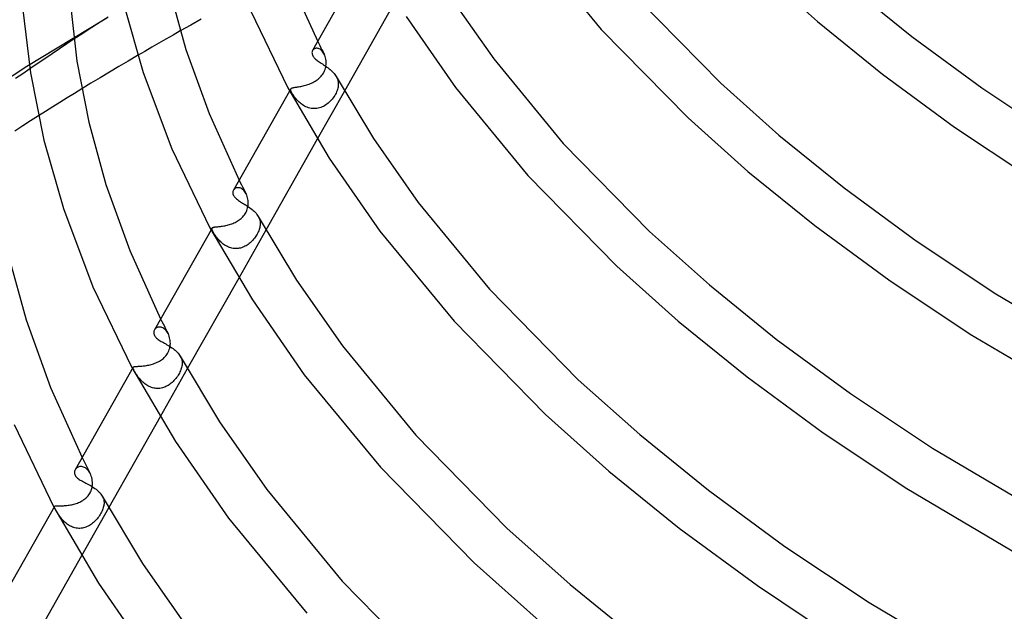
# Model space of a CAD drawing. Header units: millimetres. Extents: x -374 to 374, y -188 to 321.
# Tile 19 of 112: x -270 to -187, y 65 to 114. Entities that reach past the tile are written whole.
import ezdxf

# ---------------------------------------------------------------- set-up
doc = ezdxf.new("R2010")
doc.units = ezdxf.units.MM
doc.layers.add('HIDDEN', color=7, linetype='Continuous')
doc.layers.add('THICK', color=7, linetype='Continuous')

msp = doc.modelspace()

# ---------------------------------------------------------------- linework, layer by layer
at = {"layer": 'HIDDEN'}
for p, q in [((-262.767, 114.287), (-269.166, 110.396)), ((-256.95, 113.038), (-257.546, 112.697)), ((-256.352, 113.379), (-256.95, 113.038)), ((-265.836, 112.287), (-266.442, 111.885)), ((-265.24, 112.681), (-265.836, 112.287)), ((-258.733, 112.013), (-259.324, 111.669)), ((-258.141, 112.356), (-258.733, 112.013)), ((-257.546, 112.697), (-258.141, 112.356)), ((-244.859, 112.502), (-244.771, 112.326)), ((-244.771, 112.326), (-244.682, 112.151)), ((-244.682, 112.151), (-244.593, 111.976)), ((-244.593, 111.976), (-244.504, 111.801)), ((-267.056, 111.475), (-267.677, 111.058)), ((-266.442, 111.885), (-267.056, 111.475)), ((-259.324, 111.669), (-259.913, 111.325)), ((-245.257, 111.789), (-245.286, 111.746)), ((-245.223, 111.827), (-245.257, 111.789)), ((-245.182, 111.86), (-245.223, 111.827)), ((-245.137, 111.888), (-245.182, 111.86)), ((-245.088, 111.909), (-245.137, 111.888)), ((-245.034, 111.924), (-245.088, 111.909)), ((-244.977, 111.931), (-245.034, 111.924)), ((-244.917, 111.93), (-244.977, 111.931)), ((-244.854, 111.921), (-244.917, 111.93)), ((-244.79, 111.903), (-244.854, 111.921)), ((-244.726, 111.877), (-244.79, 111.903)), ((-244.662, 111.841), (-244.726, 111.877)), ((-244.598, 111.796), (-244.662, 111.841)), ((-244.536, 111.742), (-244.598, 111.796)), ((-244.477, 111.68), (-244.536, 111.742)), ((-244.504, 111.801), (-244.414, 111.627)), ((-244.422, 111.61), (-244.477, 111.68)), ((-244.37, 111.533), (-244.422, 111.61)), ((-244.414, 111.627), (-244.324, 111.453)), ((-244.323, 111.449), (-244.37, 111.533)), ((-244.275, 111.347), (-244.323, 111.449)), ((-244.235, 111.239), (-244.275, 111.347)), ((-244.203, 111.126), (-244.235, 111.239)), ((-269.166, 110.396), (-275.446, 106.333)), ((-268.303, 110.635), (-268.933, 110.207)), ((-267.677, 111.058), (-268.303, 110.635)), ((-244.214, 110.254), (-244.189, 110.357)), ((-244.178, 111.008), (-244.203, 111.126)), ((-244.189, 110.357), (-244.171, 110.46)), ((-244.161, 110.887), (-244.178, 111.008)), ((-244.171, 110.46), (-244.159, 110.562)), ((-244.153, 110.763), (-244.161, 110.887)), ((-244.159, 110.562), (-244.153, 110.663)), ((-244.153, 110.663), (-244.153, 110.763)), ((-244.723, 109.427), (-244.644, 109.505)), ((-244.644, 109.505), (-244.569, 109.587)), ((-244.569, 109.587), (-244.5, 109.672)), ((-244.5, 109.672), (-244.436, 109.762)), ((-244.436, 109.762), (-244.379, 109.854)), ((-244.379, 109.854), (-244.328, 109.95)), ((-244.328, 109.95), (-244.283, 110.049)), ((-244.283, 110.049), (-244.245, 110.151)), ((-244.245, 110.151), (-244.214, 110.254)), ((-243.307, 109.554), (-243.252, 109.444)), ((-246.755, 108.662), (-246.687, 108.672)), ((-246.687, 108.672), (-246.613, 108.683)), ((-246.613, 108.683), (-246.535, 108.695)), ((-246.535, 108.695), (-246.451, 108.708)), ((-246.451, 108.708), (-246.363, 108.723)), ((-246.363, 108.723), (-246.271, 108.739)), ((-246.271, 108.739), (-246.175, 108.758)), ((-246.175, 108.758), (-246.077, 108.78)), ((-246.077, 108.78), (-245.977, 108.804)), ((-245.977, 108.804), (-245.876, 108.831)), ((-245.876, 108.831), (-245.773, 108.861)), ((-245.773, 108.861), (-245.67, 108.894)), ((-245.67, 108.894), (-245.567, 108.93)), ((-245.567, 108.93), (-245.466, 108.97)), ((-245.466, 108.97), (-245.366, 109.013)), ((-245.366, 109.013), (-245.267, 109.06)), ((-245.267, 109.06), (-245.17, 109.11)), ((-245.17, 109.11), (-245.076, 109.165)), ((-245.076, 109.165), (-244.983, 109.223)), ((-244.983, 109.223), (-244.893, 109.287)), ((-244.893, 109.287), (-244.806, 109.355)), ((-244.806, 109.355), (-244.723, 109.427)), ((-243.252, 109.444), (-243.209, 109.333)), ((-243.209, 109.333), (-243.176, 109.22)), ((-243.161, 108.685), (-243.18, 108.588)), ((-243.176, 109.22), (-243.154, 109.106)), ((-243.148, 108.781), (-243.161, 108.685)), ((-243.154, 109.106), (-243.143, 108.991)), ((-243.142, 108.875), (-243.148, 108.781)), ((-243.143, 108.991), (-243.142, 108.875)), ((-265.195, 108.153), (-265.802, 107.778)), ((-264.585, 108.527), (-265.195, 108.153)), ((-247.102, 108.536), (-247.207, 108.35)), ((-247.117, 108.481), (-247.113, 108.511)), ((-247.116, 108.447), (-247.117, 108.481)), ((-247.109, 108.409), (-247.116, 108.447)), ((-247.113, 108.511), (-247.101, 108.537)), ((-247.096, 108.366), (-247.109, 108.409)), ((-247.101, 108.537), (-247.086, 108.558)), ((-247.078, 108.319), (-247.096, 108.366)), ((-247.086, 108.558), (-247.065, 108.577)), ((-247.054, 108.267), (-247.078, 108.319)), ((-247.065, 108.577), (-247.038, 108.593)), ((-247.025, 108.21), (-247.054, 108.267)), ((-247.038, 108.593), (-247.005, 108.607)), ((-246.992, 108.151), (-247.025, 108.21)), ((-247.005, 108.607), (-246.967, 108.62)), ((-246.954, 108.087), (-246.992, 108.151)), ((-246.967, 108.62), (-246.923, 108.631)), ((-246.912, 108.02), (-246.954, 108.087)), ((-246.923, 108.631), (-246.873, 108.642)), ((-246.865, 107.951), (-246.912, 108.02)), ((-246.873, 108.642), (-246.817, 108.652)), ((-246.813, 107.878), (-246.865, 107.951)), ((-246.817, 108.652), (-246.755, 108.662)), ((-246.757, 107.804), (-246.813, 107.878)), ((-242.62, 108.336), (-244.891, 104.322)), ((-243.501, 107.877), (-243.571, 107.778)), ((-243.437, 107.977), (-243.501, 107.877)), ((-243.378, 108.079), (-243.437, 107.977)), ((-243.326, 108.182), (-243.378, 108.079)), ((-243.279, 108.286), (-243.326, 108.182)), ((-243.239, 108.388), (-243.279, 108.286)), ((-243.206, 108.489), (-243.239, 108.388)), ((-243.18, 108.588), (-243.206, 108.489)), ((-267.011, 107.025), (-267.612, 106.648)), ((-266.408, 107.402), (-267.011, 107.025)), ((-265.802, 107.778), (-266.408, 107.402)), ((-246.697, 107.728), (-246.757, 107.804)), ((-246.632, 107.652), (-246.697, 107.728)), ((-246.563, 107.575), (-246.632, 107.652)), ((-246.489, 107.499), (-246.563, 107.575)), ((-246.411, 107.424), (-246.489, 107.499)), ((-246.328, 107.351), (-246.411, 107.424)), ((-246.241, 107.28), (-246.328, 107.351)), ((-246.15, 107.213), (-246.241, 107.28)), ((-246.054, 107.149), (-246.15, 107.213)), ((-245.954, 107.091), (-246.054, 107.149)), ((-245.851, 107.038), (-245.954, 107.091)), ((-245.744, 106.992), (-245.851, 107.038)), ((-244.384, 107.068), (-244.491, 107.017)), ((-244.281, 107.125), (-244.384, 107.068)), ((-244.181, 107.188), (-244.281, 107.125)), ((-244.083, 107.257), (-244.181, 107.188)), ((-243.988, 107.332), (-244.083, 107.257)), ((-243.897, 107.413), (-243.988, 107.332)), ((-243.809, 107.498), (-243.897, 107.413)), ((-243.725, 107.588), (-243.809, 107.498)), ((-243.645, 107.682), (-243.725, 107.588)), ((-243.571, 107.778), (-243.645, 107.682)), ((-267.612, 106.648), (-268.211, 106.269)), ((-245.634, 106.953), (-245.744, 106.992)), ((-245.521, 106.921), (-245.634, 106.953)), ((-245.405, 106.898), (-245.521, 106.921)), ((-245.289, 106.883), (-245.405, 106.898)), ((-245.173, 106.877), (-245.289, 106.883)), ((-245.057, 106.879), (-245.173, 106.877)), ((-244.94, 106.89), (-245.057, 106.879)), ((-244.824, 106.91), (-244.94, 106.89)), ((-244.711, 106.938), (-244.824, 106.91)), ((-244.599, 106.974), (-244.711, 106.938)), ((-244.491, 107.017), (-244.599, 106.974)), ((-251.425, 100.894), (-251.33, 100.703)), ((-251.33, 100.703), (-251.234, 100.513)), ((-251.234, 100.513), (-251.137, 100.323)), ((-251.866, 100.105), (-251.898, 100.058)), ((-251.828, 100.147), (-251.866, 100.105)), ((-251.784, 100.184), (-251.828, 100.147)), ((-251.734, 100.215), (-251.784, 100.184)), ((-251.679, 100.239), (-251.734, 100.215)), ((-251.62, 100.256), (-251.679, 100.239)), ((-251.557, 100.265), (-251.62, 100.256)), ((-251.491, 100.265), (-251.557, 100.265)), ((-251.423, 100.257), (-251.491, 100.265)), ((-251.353, 100.238), (-251.423, 100.257)), ((-251.282, 100.21), (-251.353, 100.238)), ((-251.211, 100.172), (-251.282, 100.21)), ((-251.142, 100.124), (-251.211, 100.172)), ((-251.075, 100.067), (-251.142, 100.124)), ((-251.137, 100.323), (-251.04, 100.133)), ((-251.011, 100), (-251.075, 100.067)), ((-251.04, 100.133), (-250.943, 99.944)), ((-250.95, 99.924), (-251.011, 100)), ((-250.894, 99.842), (-250.95, 99.924)), ((-250.943, 99.944), (-250.846, 99.756)), ((-250.844, 99.752), (-250.894, 99.842)), ((-250.795, 99.648), (-250.844, 99.752)), ((-250.754, 99.537), (-250.795, 99.648)), ((-250.72, 99.421), (-250.754, 99.537)), ((-250.694, 99.301), (-250.72, 99.421)), ((-250.677, 99.178), (-250.694, 99.301)), ((-250.681, 98.763), (-250.671, 98.86)), ((-250.668, 99.053), (-250.677, 99.178)), ((-250.671, 98.86), (-250.667, 98.957)), ((-250.667, 98.957), (-250.668, 99.053)), ((-251.053, 97.903), (-250.988, 97.986)), ((-250.988, 97.986), (-250.928, 98.074)), ((-250.928, 98.074), (-250.873, 98.168)), ((-250.873, 98.168), (-250.824, 98.266)), ((-250.824, 98.266), (-250.782, 98.365)), ((-250.782, 98.365), (-250.747, 98.465)), ((-250.747, 98.465), (-250.718, 98.565)), ((-250.718, 98.565), (-250.697, 98.664)), ((-250.697, 98.664), (-250.681, 98.763)), ((-252.433, 97.126), (-252.336, 97.151)), ((-252.336, 97.151), (-252.24, 97.178)), ((-252.24, 97.178), (-252.143, 97.209)), ((-252.143, 97.209), (-252.048, 97.242)), ((-252.048, 97.242), (-251.953, 97.278)), ((-251.953, 97.278), (-251.859, 97.318)), ((-251.859, 97.318), (-251.767, 97.361)), ((-251.767, 97.361), (-251.677, 97.407)), ((-251.677, 97.407), (-251.589, 97.456)), ((-251.589, 97.456), (-251.504, 97.508)), ((-251.504, 97.508), (-251.421, 97.564)), ((-251.421, 97.564), (-251.342, 97.623)), ((-251.342, 97.623), (-251.265, 97.686)), ((-251.265, 97.686), (-251.192, 97.754)), ((-251.192, 97.754), (-251.12, 97.826)), ((-251.12, 97.826), (-251.053, 97.903)), ((-249.825, 97.852), (-249.772, 97.745)), ((-249.772, 97.745), (-249.73, 97.636)), ((-249.73, 97.636), (-249.699, 97.526)), ((-249.699, 97.526), (-249.678, 97.415)), ((-249.678, 97.415), (-249.668, 97.302)), ((-249.668, 97.187), (-249.674, 97.103)), ((-249.668, 97.302), (-249.668, 97.187)), ((-253.705, 96.836), (-253.702, 96.864)), ((-253.703, 96.804), (-253.705, 96.836)), ((-253.695, 96.767), (-253.703, 96.804)), ((-253.702, 96.864), (-253.692, 96.888)), ((-253.682, 96.725), (-253.695, 96.767)), ((-253.692, 96.888), (-253.678, 96.905)), ((-253.663, 96.679), (-253.682, 96.725)), ((-253.678, 96.905), (-253.661, 96.92)), ((-253.639, 96.627), (-253.663, 96.679)), ((-253.661, 96.92), (-253.638, 96.933)), ((-253.61, 96.571), (-253.639, 96.627)), ((-253.638, 96.933), (-253.611, 96.944)), ((-253.611, 96.944), (-253.578, 96.953)), ((-253.581, 96.519), (-253.61, 96.571)), ((-253.549, 96.464), (-253.581, 96.519)), ((-253.578, 96.953), (-253.541, 96.962)), ((-253.514, 96.406), (-253.549, 96.464)), ((-253.541, 96.962), (-253.499, 96.969)), ((-253.475, 96.346), (-253.514, 96.406)), ((-253.499, 96.969), (-253.451, 96.975)), ((-253.433, 96.283), (-253.475, 96.346)), ((-253.451, 96.975), (-253.398, 96.982)), ((-253.398, 96.982), (-253.34, 96.988)), ((-253.34, 96.988), (-253.277, 96.994)), ((-253.277, 96.994), (-253.21, 97.001)), ((-253.21, 97.001), (-253.137, 97.008)), ((-253.137, 97.008), (-253.061, 97.017)), ((-253.061, 97.017), (-252.979, 97.027)), ((-252.979, 97.027), (-252.894, 97.038)), ((-252.894, 97.038), (-252.807, 97.051)), ((-252.807, 97.051), (-252.716, 97.066)), ((-252.716, 97.066), (-252.624, 97.084)), ((-252.624, 97.084), (-252.529, 97.103)), ((-252.529, 97.103), (-252.433, 97.126)), ((-249.19, 96.722), (-251.463, 92.703)), ((-249.914, 96.388), (-249.965, 96.298)), ((-249.866, 96.479), (-249.914, 96.388)), ((-249.824, 96.57), (-249.866, 96.479)), ((-249.786, 96.661), (-249.824, 96.57)), ((-249.752, 96.752), (-249.786, 96.661)), ((-249.725, 96.842), (-249.752, 96.752)), ((-249.703, 96.93), (-249.725, 96.842)), ((-249.686, 97.017), (-249.703, 96.93)), ((-249.674, 97.103), (-249.686, 97.017)), ((-253.388, 96.218), (-253.433, 96.283)), ((-253.339, 96.151), (-253.388, 96.218)), ((-253.288, 96.083), (-253.339, 96.151)), ((-253.233, 96.015), (-253.288, 96.083)), ((-253.174, 95.946), (-253.233, 96.015)), ((-253.113, 95.877), (-253.174, 95.946)), ((-253.048, 95.809), (-253.113, 95.877)), ((-252.98, 95.741), (-253.048, 95.809)), ((-252.908, 95.676), (-252.98, 95.741)), ((-252.834, 95.612), (-252.908, 95.676)), ((-252.756, 95.55), (-252.834, 95.612)), ((-252.675, 95.492), (-252.756, 95.55)), ((-250.678, 95.518), (-250.763, 95.46)), ((-250.595, 95.58), (-250.678, 95.518)), ((-250.514, 95.646), (-250.595, 95.58)), ((-250.436, 95.717), (-250.514, 95.646)), ((-250.36, 95.791), (-250.436, 95.717)), ((-250.286, 95.869), (-250.36, 95.791)), ((-250.215, 95.95), (-250.286, 95.869)), ((-250.147, 96.034), (-250.215, 95.95)), ((-250.082, 96.121), (-250.147, 96.034)), ((-250.022, 96.21), (-250.082, 96.121)), ((-249.965, 96.298), (-250.022, 96.21)), ((-252.59, 95.436), (-252.675, 95.492)), ((-252.502, 95.385), (-252.59, 95.436)), ((-252.412, 95.338), (-252.502, 95.385)), ((-252.319, 95.296), (-252.412, 95.338)), ((-252.224, 95.259), (-252.319, 95.296)), ((-252.127, 95.229), (-252.224, 95.259)), ((-252.028, 95.204), (-252.127, 95.229)), ((-251.927, 95.185), (-252.028, 95.204)), ((-251.825, 95.173), (-251.927, 95.185)), ((-251.724, 95.168), (-251.825, 95.173)), ((-251.622, 95.17), (-251.724, 95.168)), ((-251.521, 95.178), (-251.622, 95.17)), ((-251.421, 95.193), (-251.521, 95.178)), ((-251.322, 95.214), (-251.421, 95.193)), ((-251.223, 95.241), (-251.322, 95.214)), ((-251.127, 95.274), (-251.223, 95.241)), ((-251.033, 95.313), (-251.127, 95.274)), ((-250.94, 95.357), (-251.033, 95.313)), ((-250.851, 95.406), (-250.94, 95.357)), ((-250.763, 95.46), (-250.851, 95.406)), ((-257.992, 89.286), (-257.889, 89.08)), ((-257.889, 89.08), (-257.785, 88.875)), ((-258.479, 88.415), (-258.512, 88.367)), ((-258.439, 88.46), (-258.479, 88.415)), ((-258.394, 88.499), (-258.439, 88.46)), ((-258.343, 88.533), (-258.394, 88.499)), ((-258.287, 88.561), (-258.343, 88.533)), ((-258.227, 88.581), (-258.287, 88.561)), ((-258.163, 88.594), (-258.227, 88.581)), ((-258.095, 88.599), (-258.163, 88.594)), ((-258.026, 88.595), (-258.095, 88.599)), ((-257.954, 88.582), (-258.026, 88.595)), ((-257.881, 88.56), (-257.954, 88.582)), ((-257.807, 88.527), (-257.881, 88.56)), ((-257.735, 88.485), (-257.807, 88.527)), ((-257.785, 88.875), (-257.681, 88.669)), ((-257.665, 88.434), (-257.735, 88.485)), ((-257.681, 88.669), (-257.576, 88.464)), ((-257.597, 88.374), (-257.665, 88.434)), ((-257.532, 88.305), (-257.597, 88.374)), ((-257.576, 88.464), (-257.471, 88.26)), ((-257.471, 88.227), (-257.532, 88.305)), ((-257.471, 88.26), (-257.365, 88.056)), ((-257.414, 88.143), (-257.471, 88.227)), ((-257.363, 88.052), (-257.414, 88.143)), ((-257.313, 87.945), (-257.363, 88.052)), ((-257.271, 87.832), (-257.313, 87.945)), ((-257.236, 87.714), (-257.271, 87.832)), ((-257.209, 87.592), (-257.236, 87.714)), ((-257.19, 87.467), (-257.209, 87.592)), ((-257.181, 87.34), (-257.19, 87.467)), ((-257.179, 87.238), (-257.181, 87.34)), ((-257.409, 86.402), (-257.353, 86.506)), ((-257.353, 86.506), (-257.305, 86.611)), ((-257.305, 86.611), (-257.266, 86.717)), ((-257.266, 86.717), (-257.235, 86.823)), ((-257.235, 86.823), (-257.211, 86.928)), ((-257.211, 86.928), (-257.194, 87.032)), ((-257.194, 87.032), (-257.184, 87.135)), ((-257.184, 87.135), (-257.179, 87.238)), ((-258.379, 85.608), (-258.283, 85.651)), ((-258.283, 85.651), (-258.189, 85.697)), ((-258.189, 85.697), (-258.097, 85.746)), ((-258.097, 85.746), (-258.008, 85.8)), ((-258.008, 85.8), (-257.922, 85.857)), ((-257.922, 85.857), (-257.84, 85.918)), ((-257.84, 85.918), (-257.76, 85.983)), ((-257.76, 85.983), (-257.683, 86.055)), ((-257.683, 86.055), (-257.608, 86.132)), ((-257.608, 86.132), (-257.537, 86.216)), ((-257.537, 86.216), (-257.47, 86.306)), ((-257.47, 86.306), (-257.409, 86.402)), ((-256.345, 86.152), (-256.294, 86.048)), ((-256.294, 86.048), (-256.253, 85.942)), ((-256.253, 85.942), (-256.223, 85.834)), ((-256.223, 85.834), (-256.204, 85.725)), ((-256.204, 85.725), (-256.195, 85.614)), ((-260.291, 85.195), (-260.288, 85.22)), ((-260.287, 85.164), (-260.291, 85.195)), ((-260.288, 85.22), (-260.28, 85.242)), ((-260.279, 85.129), (-260.287, 85.164)), ((-260.28, 85.242), (-260.267, 85.257)), ((-260.264, 85.089), (-260.279, 85.129)), ((-260.267, 85.257), (-260.25, 85.27)), ((-260.245, 85.043), (-260.264, 85.089)), ((-260.25, 85.27), (-260.228, 85.281)), ((-260.221, 84.992), (-260.245, 85.043)), ((-260.228, 85.281), (-260.201, 85.289)), ((-260.192, 84.936), (-260.221, 84.992)), ((-260.201, 85.289), (-260.169, 85.296)), ((-260.162, 84.882), (-260.192, 84.936)), ((-260.169, 85.296), (-260.131, 85.301)), ((-260.129, 84.824), (-260.162, 84.882)), ((-260.131, 85.301), (-260.089, 85.306)), ((-260.092, 84.763), (-260.129, 84.824)), ((-260.089, 85.306), (-260.04, 85.309)), ((-260.04, 85.309), (-259.986, 85.312)), ((-259.986, 85.312), (-259.926, 85.315)), ((-259.926, 85.315), (-259.862, 85.318)), ((-259.862, 85.318), (-259.792, 85.322)), ((-259.792, 85.322), (-259.717, 85.326)), ((-259.717, 85.326), (-259.637, 85.331)), ((-259.637, 85.331), (-259.552, 85.338)), ((-259.552, 85.338), (-259.464, 85.347)), ((-259.464, 85.347), (-259.372, 85.357)), ((-259.372, 85.357), (-259.277, 85.37)), ((-259.277, 85.37), (-259.18, 85.385)), ((-259.18, 85.385), (-259.081, 85.402)), ((-259.081, 85.402), (-258.98, 85.422)), ((-258.98, 85.422), (-258.879, 85.446)), ((-258.879, 85.446), (-258.778, 85.472)), ((-258.778, 85.472), (-258.677, 85.501)), ((-258.677, 85.501), (-258.577, 85.533)), ((-258.577, 85.533), (-258.477, 85.569)), ((-258.477, 85.569), (-258.379, 85.608)), ((-255.759, 85.108), (-258.036, 81.085)), ((-256.374, 84.848), (-256.422, 84.753)), ((-256.332, 84.943), (-256.374, 84.848)), ((-256.295, 85.038), (-256.332, 84.943)), ((-256.264, 85.132), (-256.295, 85.038)), ((-256.238, 85.226), (-256.264, 85.132)), ((-256.218, 85.319), (-256.238, 85.226)), ((-256.204, 85.411), (-256.218, 85.319)), ((-256.196, 85.502), (-256.204, 85.411)), ((-256.195, 85.614), (-256.196, 85.502)), ((-260.052, 84.699), (-260.092, 84.763)), ((-260.009, 84.633), (-260.052, 84.699)), ((-259.963, 84.564), (-260.009, 84.633)), ((-259.913, 84.494), (-259.963, 84.564)), ((-259.86, 84.422), (-259.913, 84.494)), ((-259.804, 84.349), (-259.86, 84.422)), ((-259.744, 84.276), (-259.804, 84.349)), ((-259.681, 84.203), (-259.744, 84.276)), ((-259.614, 84.13), (-259.681, 84.203)), ((-259.544, 84.059), (-259.614, 84.13)), ((-259.471, 83.989), (-259.544, 84.059)), ((-259.394, 83.921), (-259.471, 83.989)), ((-257.028, 83.975), (-257.108, 83.906)), ((-256.95, 84.048), (-257.028, 83.975)), ((-256.874, 84.125), (-256.95, 84.048)), ((-256.8, 84.206), (-256.874, 84.125)), ((-256.729, 84.29), (-256.8, 84.206)), ((-256.66, 84.378), (-256.729, 84.29)), ((-256.594, 84.47), (-256.66, 84.378)), ((-256.532, 84.564), (-256.594, 84.47)), ((-256.474, 84.658), (-256.532, 84.564)), ((-256.422, 84.753), (-256.474, 84.658)), ((-259.314, 83.856), (-259.394, 83.921)), ((-259.23, 83.794), (-259.314, 83.856)), ((-259.143, 83.736), (-259.23, 83.794)), ((-259.053, 83.682), (-259.143, 83.736)), ((-258.96, 83.633), (-259.053, 83.682)), ((-258.864, 83.589), (-258.96, 83.633)), ((-258.765, 83.551), (-258.864, 83.589)), ((-258.665, 83.52), (-258.765, 83.551)), ((-258.564, 83.495), (-258.665, 83.52)), ((-258.461, 83.476), (-258.564, 83.495)), ((-258.357, 83.465), (-258.461, 83.476)), ((-258.252, 83.461), (-258.357, 83.465)), ((-258.148, 83.464), (-258.252, 83.461)), ((-258.045, 83.474), (-258.148, 83.464)), ((-257.943, 83.491), (-258.045, 83.474)), ((-257.842, 83.515), (-257.943, 83.491)), ((-257.743, 83.545), (-257.842, 83.515)), ((-257.645, 83.581), (-257.743, 83.545)), ((-257.549, 83.623), (-257.645, 83.581)), ((-257.456, 83.67), (-257.549, 83.623)), ((-257.365, 83.722), (-257.456, 83.67)), ((-257.277, 83.779), (-257.365, 83.722)), ((-257.191, 83.84), (-257.277, 83.779)), ((-257.108, 83.906), (-257.191, 83.84)), ((-264.558, 77.679), (-264.447, 77.457)), ((-264.447, 77.457), (-264.336, 77.235)), ((-265.096, 76.719), (-265.132, 76.665)), ((-265.053, 76.768), (-265.096, 76.719)), ((-265.004, 76.812), (-265.053, 76.768)), ((-264.949, 76.85), (-265.004, 76.812)), ((-264.889, 76.882), (-264.949, 76.85)), ((-264.823, 76.906), (-264.889, 76.882)), ((-264.753, 76.923), (-264.823, 76.906)), ((-264.68, 76.93), (-264.753, 76.923)), ((-264.604, 76.928), (-264.68, 76.93)), ((-264.525, 76.915), (-264.604, 76.928)), ((-264.445, 76.892), (-264.525, 76.915)), ((-264.365, 76.859), (-264.445, 76.892)), ((-264.286, 76.815), (-264.365, 76.859)), ((-264.336, 77.235), (-264.224, 77.014)), ((-264.21, 76.761), (-264.286, 76.815)), ((-264.224, 77.014), (-264.111, 76.794)), ((-264.135, 76.696), (-264.21, 76.761)), ((-264.064, 76.621), (-264.135, 76.696)), ((-264.111, 76.794), (-263.998, 76.574)), ((-263.998, 76.539), (-264.064, 76.621)), ((-263.998, 76.574), (-263.884, 76.355)), ((-263.937, 76.448), (-263.998, 76.539)), ((-263.882, 76.351), (-263.937, 76.448)), ((-263.831, 76.241), (-263.882, 76.351)), ((-263.787, 76.125), (-263.831, 76.241)), ((-263.751, 76.005), (-263.787, 76.125)), ((-263.723, 75.881), (-263.751, 76.005)), ((-263.703, 75.754), (-263.723, 75.881)), ((-263.692, 75.625), (-263.703, 75.754)), ((-263.804, 74.912), (-263.772, 75.002)), ((-263.772, 75.002), (-263.746, 75.092)), ((-263.746, 75.092), (-263.725, 75.183)), ((-263.725, 75.183), (-263.709, 75.273)), ((-263.709, 75.273), (-263.698, 75.362)), ((-263.698, 75.362), (-263.692, 75.45)), ((-263.69, 75.538), (-263.692, 75.625)), ((-263.692, 75.45), (-263.69, 75.538)), ((-264.574, 74.051), (-264.488, 74.103)), ((-264.488, 74.103), (-264.405, 74.159)), ((-264.405, 74.159), (-264.325, 74.218)), ((-264.325, 74.218), (-264.249, 74.281)), ((-264.249, 74.281), (-264.177, 74.348)), ((-264.177, 74.348), (-264.11, 74.418)), ((-264.11, 74.418), (-264.046, 74.492)), ((-264.046, 74.492), (-263.988, 74.57)), ((-263.988, 74.57), (-263.934, 74.65)), ((-263.934, 74.65), (-263.886, 74.734)), ((-263.886, 74.734), (-263.842, 74.822)), ((-263.842, 74.822), (-263.804, 74.912)), ((-262.867, 74.456), (-262.817, 74.354)), ((-262.817, 74.354), (-262.777, 74.25)), ((-262.777, 74.25), (-262.749, 74.145)), ((-262.749, 74.145), (-262.731, 74.038)), ((-266.873, 73.557), (-266.872, 73.581)), ((-266.869, 73.529), (-266.873, 73.557)), ((-266.872, 73.581), (-266.866, 73.6)), ((-266.859, 73.496), (-266.869, 73.529)), ((-266.866, 73.6), (-266.855, 73.613)), ((-266.844, 73.457), (-266.859, 73.496)), ((-266.855, 73.613), (-266.84, 73.623)), ((-266.824, 73.413), (-266.844, 73.457)), ((-266.84, 73.623), (-266.82, 73.631)), ((-266.8, 73.362), (-266.824, 73.413)), ((-266.82, 73.631), (-266.796, 73.637)), ((-266.77, 73.306), (-266.8, 73.362)), ((-266.796, 73.637), (-266.766, 73.641)), ((-266.739, 73.25), (-266.77, 73.306)), ((-266.766, 73.641), (-266.732, 73.643)), ((-266.732, 73.643), (-266.692, 73.645)), ((-266.692, 73.645), (-266.647, 73.645)), ((-266.647, 73.645), (-266.597, 73.645)), ((-266.597, 73.645), (-266.542, 73.644)), ((-266.542, 73.644), (-266.481, 73.644)), ((-266.481, 73.644), (-266.415, 73.644)), ((-266.415, 73.644), (-266.344, 73.644)), ((-266.344, 73.644), (-266.268, 73.645)), ((-266.268, 73.645), (-266.189, 73.647)), ((-266.189, 73.647), (-266.104, 73.651)), ((-266.104, 73.651), (-266.016, 73.657)), ((-266.016, 73.657), (-265.924, 73.664)), ((-265.924, 73.664), (-265.83, 73.674)), ((-265.83, 73.674), (-265.734, 73.685)), ((-265.734, 73.685), (-265.636, 73.7)), ((-265.636, 73.7), (-265.537, 73.716)), ((-265.537, 73.716), (-265.437, 73.736)), ((-265.437, 73.736), (-265.337, 73.759)), ((-265.337, 73.759), (-265.237, 73.784)), ((-265.237, 73.784), (-265.138, 73.813)), ((-265.138, 73.813), (-265.04, 73.844)), ((-265.04, 73.844), (-264.943, 73.879)), ((-264.943, 73.879), (-264.848, 73.917)), ((-264.848, 73.917), (-264.754, 73.958)), ((-264.754, 73.958), (-264.663, 74.003)), ((-264.663, 74.003), (-264.574, 74.051)), ((-262.329, 73.495), (-264.608, 69.467)), ((-262.845, 73.315), (-262.884, 73.222)), ((-262.812, 73.405), (-262.845, 73.315)), ((-262.784, 73.492), (-262.812, 73.405)), ((-262.762, 73.576), (-262.784, 73.492)), ((-262.745, 73.658), (-262.762, 73.576)), ((-262.732, 73.739), (-262.745, 73.658)), ((-262.725, 73.819), (-262.732, 73.739)), ((-262.731, 74.038), (-262.723, 73.929)), ((-262.723, 73.929), (-262.725, 73.819)), ((-266.705, 73.189), (-266.739, 73.25)), ((-266.667, 73.124), (-266.705, 73.189)), ((-266.625, 73.056), (-266.667, 73.124)), ((-266.581, 72.985), (-266.625, 73.056)), ((-266.533, 72.912), (-266.581, 72.985)), ((-266.483, 72.838), (-266.533, 72.912)), ((-266.43, 72.763), (-266.483, 72.838)), ((-266.373, 72.687), (-266.43, 72.763)), ((-266.314, 72.612), (-266.373, 72.687)), ((-266.252, 72.537), (-266.314, 72.612)), ((-266.187, 72.463), (-266.252, 72.537)), ((-266.119, 72.39), (-266.187, 72.463)), ((-263.38, 72.473), (-263.454, 72.394)), ((-263.308, 72.555), (-263.38, 72.473)), ((-263.238, 72.642), (-263.308, 72.555)), ((-263.17, 72.733), (-263.238, 72.642)), ((-263.104, 72.827), (-263.17, 72.733)), ((-263.042, 72.926), (-263.104, 72.827)), ((-262.983, 73.027), (-263.042, 72.926)), ((-262.93, 73.126), (-262.983, 73.027)), ((-262.884, 73.222), (-262.93, 73.126)), ((-266.047, 72.318), (-266.119, 72.39)), ((-265.971, 72.248), (-266.047, 72.318)), ((-265.892, 72.181), (-265.971, 72.248)), ((-265.81, 72.116), (-265.892, 72.181)), ((-265.724, 72.056), (-265.81, 72.116)), ((-265.635, 71.999), (-265.724, 72.056)), ((-265.544, 71.948), (-265.635, 71.999)), ((-265.449, 71.902), (-265.544, 71.948)), ((-265.352, 71.861), (-265.449, 71.902)), ((-265.253, 71.827), (-265.352, 71.861)), ((-265.151, 71.798), (-265.253, 71.827)), ((-265.049, 71.777), (-265.151, 71.798)), ((-264.946, 71.764), (-265.049, 71.777)), ((-264.842, 71.757), (-264.946, 71.764)), ((-264.739, 71.757), (-264.842, 71.757)), ((-264.635, 71.765), (-264.739, 71.757)), ((-264.532, 71.779), (-264.635, 71.765)), ((-264.43, 71.801), (-264.532, 71.779)), ((-264.331, 71.828), (-264.43, 71.801)), ((-264.233, 71.862), (-264.331, 71.828)), ((-264.137, 71.902), (-264.233, 71.862)), ((-264.043, 71.948), (-264.137, 71.902)), ((-263.951, 71.999), (-264.043, 71.948)), ((-263.861, 72.054), (-263.951, 71.999)), ((-263.775, 72.115), (-263.861, 72.054)), ((-263.69, 72.179), (-263.775, 72.115)), ((-263.609, 72.247), (-263.69, 72.179)), ((-263.53, 72.319), (-263.609, 72.247)), ((-263.454, 72.394), (-263.53, 72.319))]:
    msp.add_line(p, q, dxfattribs=at)
at = {"layer": 'THICK'}
for p, q in [((-227.023, 120.648), (-221.145, 113.502)), ((-240.639, 119.96), (-245.289, 111.742)), ((-247.316, 117.926), (-244.859, 112.502)), ((-207.937, 118.512), (-203.066, 114.158)), ((-257.285, 116.931), (-255.884, 111.838)), ((-200.473, 117.204), (-195.187, 112.921)), ((-233.775, 116.237), (-230.144, 111.038)), ((-218.167, 116.173), (-211.157, 109.016)), ((-269.534, 115.356), (-268.88, 109.867)), ((-265.56, 115.848), (-264.985, 110.851)), ((-261.053, 115.483), (-259.462, 109.901)), ((-238.318, 115.941), (-242.62, 108.336)), ((-262.366, 114.543), (-263.044, 114.11)), ((-262.475, 114.459), (-262.767, 114.287)), ((-250.447, 115.043), (-247.349, 108.614)), ((-237.462, 114.574), (-233.344, 108.638)), ((-263.751, 113.654), (-264.484, 113.177)), ((-263.044, 114.11), (-263.751, 113.654)), ((-255.472, 113.876), (-256.352, 113.379)), ((-254.588, 114.372), (-255.472, 113.876)), ((-203.066, 114.158), (-197.631, 109.755)), ((-264.484, 113.177), (-265.24, 112.681)), ((-221.145, 113.502), (-213.896, 106.101)), ((-195.187, 112.921), (-189.318, 108.607)), ((-259.913, 111.325), (-260.7, 110.862)), ((-255.884, 111.838), (-253.946, 106.468)), ((-245.329, 111.634), (-245.337, 111.573)), ((-245.337, 111.573), (-245.335, 111.509)), ((-245.335, 111.509), (-245.324, 111.444)), ((-245.312, 111.692), (-245.329, 111.634)), ((-245.324, 111.444), (-245.303, 111.377)), ((-245.286, 111.746), (-245.312, 111.692)), ((-245.303, 111.377), (-245.272, 111.31)), ((-245.272, 111.31), (-245.237, 111.252)), ((-245.237, 111.252), (-245.195, 111.194)), ((-245.195, 111.194), (-245.147, 111.137)), ((-245.147, 111.137), (-245.092, 111.079)), ((-264.985, 110.851), (-263.996, 105.74)), ((-261.484, 110.398), (-262.264, 109.932)), ((-260.7, 110.862), (-261.484, 110.398)), ((-245.092, 111.079), (-245.031, 111.022)), ((-245.031, 111.022), (-244.964, 110.966)), ((-244.964, 110.966), (-244.892, 110.909)), ((-244.892, 110.909), (-244.815, 110.852)), ((-244.815, 110.852), (-244.733, 110.794)), ((-244.733, 110.794), (-244.648, 110.736)), ((-244.648, 110.736), (-244.56, 110.677)), ((-244.56, 110.677), (-244.469, 110.617)), ((-244.469, 110.617), (-244.375, 110.555)), ((-244.375, 110.555), (-244.28, 110.491)), ((-244.28, 110.491), (-244.185, 110.426)), ((-244.185, 110.426), (-244.09, 110.358)), ((-244.09, 110.358), (-243.995, 110.288)), ((-230.144, 111.038), (-224.326, 103.966)), ((-269.524, 109.804), (-270.116, 109.398)), ((-268.933, 110.207), (-269.524, 109.804)), ((-268.88, 109.867), (-267.754, 104.252)), ((-262.264, 109.932), (-263.041, 109.465)), ((-259.462, 109.901), (-257.048, 103.511)), ((-243.995, 110.288), (-243.901, 110.216)), ((-243.901, 110.216), (-243.81, 110.141)), ((-243.81, 110.141), (-243.723, 110.064)), ((-243.723, 110.064), (-243.64, 109.985)), ((-243.64, 109.985), (-243.561, 109.903)), ((-243.561, 109.903), (-243.488, 109.819)), ((-243.488, 109.819), (-243.421, 109.733)), ((-243.421, 109.733), (-243.362, 109.646)), ((-243.362, 109.646), (-243.309, 109.557)), ((-243.309, 109.557), (-240.204, 104.383)), ((-197.631, 109.755), (-191.613, 105.33)), ((-263.815, 108.997), (-264.585, 108.527)), ((-263.041, 109.465), (-263.815, 108.997)), ((-211.157, 109.016), (-206.293, 104.67)), ((-247.207, 108.35), (-251.901, 100.053)), ((-247.349, 108.614), (-243.892, 102.722)), ((-233.344, 108.638), (-227.303, 101.295)), ((-189.318, 108.607), (-182.844, 104.288)), ((-268.211, 106.269), (-268.864, 105.854)), ((-253.946, 106.468), (-251.425, 100.894)), ((-269.523, 105.432), (-270.187, 105.004)), ((-268.864, 105.854), (-269.523, 105.432)), ((-263.996, 105.74), (-262.562, 100.52)), ((-213.896, 106.101), (-208.886, 101.624)), ((-206.293, 104.67), (-200.852, 100.261)), ((-191.613, 105.33), (-184.989, 100.912)), ((-267.754, 104.252), (-266.123, 98.53)), ((-244.891, 104.322), (-249.19, 96.722)), ((-240.204, 104.383), (-236.464, 99.027)), ((-224.326, 103.966), (-217.115, 96.605)), ((-257.048, 103.511), (-253.869, 96.915)), ((-243.892, 102.722), (-239.664, 96.628)), ((-227.303, 101.295), (-219.854, 93.69)), ((-208.886, 101.624), (-203.297, 97.095)), ((-262.562, 100.52), (-260.577, 95.01)), ((-251.944, 99.942), (-251.953, 99.878)), ((-251.953, 99.878), (-251.953, 99.813)), ((-251.953, 99.813), (-251.942, 99.746)), ((-251.926, 100.002), (-251.944, 99.942)), ((-251.942, 99.746), (-251.922, 99.678)), ((-251.898, 100.058), (-251.926, 100.002)), ((-251.922, 99.678), (-251.89, 99.61)), ((-251.89, 99.61), (-251.854, 99.551)), ((-200.852, 100.261), (-194.812, 95.821)), ((-251.854, 99.551), (-251.811, 99.491)), ((-251.811, 99.491), (-251.76, 99.433)), ((-251.76, 99.433), (-251.702, 99.375)), ((-251.702, 99.375), (-251.637, 99.318)), ((-251.637, 99.318), (-251.566, 99.262)), ((-251.566, 99.262), (-251.489, 99.205)), ((-251.489, 99.205), (-251.408, 99.149)), ((-251.408, 99.149), (-251.321, 99.092)), ((-251.321, 99.092), (-251.231, 99.035)), ((-251.231, 99.035), (-251.137, 98.976)), ((-251.137, 98.976), (-251.041, 98.917)), ((-251.041, 98.917), (-250.942, 98.856)), ((-250.942, 98.856), (-250.842, 98.793)), ((-250.842, 98.793), (-250.741, 98.728)), ((-236.464, 99.027), (-230.484, 91.759)), ((-266.123, 98.53), (-263.648, 91.979)), ((-250.741, 98.728), (-250.64, 98.661)), ((-250.64, 98.661), (-250.54, 98.591)), ((-250.54, 98.591), (-250.441, 98.518)), ((-250.441, 98.518), (-250.346, 98.444)), ((-250.346, 98.444), (-250.255, 98.367)), ((-250.255, 98.367), (-250.168, 98.287)), ((-250.168, 98.287), (-250.086, 98.204)), ((-250.086, 98.204), (-250.011, 98.119)), ((-250.011, 98.119), (-249.942, 98.033)), ((-249.942, 98.033), (-249.881, 97.945)), ((-249.881, 97.945), (-249.827, 97.856)), ((-249.827, 97.856), (-246.634, 92.53)), ((-253.693, 96.886), (-258.516, 88.359)), ((-253.869, 96.915), (-250.322, 90.871)), ((-239.664, 96.628), (-233.462, 89.088)), ((-217.115, 96.605), (-212.114, 92.135)), ((-203.297, 97.095), (-197.107, 92.545)), ((-194.812, 95.821), (-188.149, 91.376)), ((-260.577, 95.01), (-257.992, 89.286)), ((-270.706, 94.55), (-269.241, 89.204)), ((-219.854, 93.69), (-214.707, 89.089)), ((-251.463, 92.703), (-255.759, 85.108)), ((-246.634, 92.53), (-242.784, 87.017)), ((-197.107, 92.545), (-190.295, 88)), ((-263.648, 91.979), (-260.389, 85.216)), ((-230.484, 91.759), (-223.074, 84.194)), ((-212.114, 92.135), (-206.518, 87.601)), ((-250.322, 90.871), (-245.984, 84.617)), ((-188.149, 91.376), (-177.466, 85.051)), ((-269.241, 89.204), (-267.207, 83.552)), ((-233.462, 89.088), (-225.813, 81.279)), ((-214.707, 89.089), (-208.963, 84.435)), ((-258.572, 88.18), (-258.573, 88.112)), ((-258.573, 88.112), (-258.563, 88.043)), ((-258.561, 88.245), (-258.572, 88.18)), ((-258.541, 88.308), (-258.561, 88.245)), ((-258.512, 88.367), (-258.541, 88.308)), ((-258.563, 88.043), (-258.543, 87.974)), ((-258.543, 87.974), (-258.512, 87.906)), ((-258.512, 87.906), (-258.476, 87.847)), ((-258.476, 87.847), (-258.433, 87.789)), ((-258.433, 87.789), (-258.382, 87.733)), ((-258.382, 87.733), (-258.324, 87.677)), ((-258.324, 87.677), (-258.26, 87.622)), ((-258.26, 87.622), (-258.189, 87.568)), ((-258.189, 87.568), (-258.113, 87.514)), ((-258.113, 87.514), (-258.031, 87.461)), ((-258.031, 87.461), (-257.945, 87.407)), ((-257.945, 87.407), (-257.855, 87.354)), ((-257.855, 87.354), (-257.761, 87.299)), ((-257.761, 87.299), (-257.663, 87.244)), ((-206.518, 87.601), (-200.306, 83.035)), ((-190.295, 88), (-179.399, 81.549)), ((-257.663, 87.244), (-257.564, 87.187)), ((-257.564, 87.187), (-257.463, 87.128)), ((-257.463, 87.128), (-257.361, 87.068)), ((-257.361, 87.068), (-257.258, 87.005)), ((-257.258, 87.005), (-257.155, 86.94)), ((-257.155, 86.94), (-257.054, 86.872)), ((-257.054, 86.872), (-256.956, 86.802)), ((-256.956, 86.802), (-256.861, 86.73)), ((-256.861, 86.73), (-256.77, 86.655)), ((-256.77, 86.655), (-256.683, 86.577)), ((-256.683, 86.577), (-256.602, 86.496)), ((-256.602, 86.496), (-256.528, 86.414)), ((-242.784, 87.017), (-236.643, 79.553)), ((-256.528, 86.414), (-256.46, 86.33)), ((-256.46, 86.33), (-256.4, 86.244)), ((-256.4, 86.244), (-256.347, 86.156)), ((-256.347, 86.157), (-253.064, 80.678)), ((-260.28, 85.24), (-265.134, 76.661)), ((-260.389, 85.216), (-256.753, 79.019)), ((-245.984, 84.617), (-239.62, 76.881)), ((-223.074, 84.194), (-217.934, 79.6)), ((-208.963, 84.435), (-202.601, 79.759)), ((-267.207, 83.552), (-264.558, 77.679)), ((-200.306, 83.035), (-193.454, 78.464)), ((-258.036, 81.085), (-262.329, 73.495)), ((-253.064, 80.678), (-249.104, 75.007)), ((-225.813, 81.279), (-220.527, 76.554)), ((-270.248, 80.447), (-266.909, 73.518)), ((-236.643, 79.553), (-229.033, 71.783)), ((-217.934, 79.6), (-212.184, 74.941)), ((-202.601, 79.759), (-195.6, 75.088)), ((-256.753, 79.019), (-252.305, 72.607)), ((-193.454, 78.464), (-182.469, 71.959)), ((-265.165, 76.595), (-265.187, 76.521)), ((-265.132, 76.665), (-265.165, 76.595)), ((-239.62, 76.881), (-231.772, 68.868)), ((-265.187, 76.521), (-265.196, 76.442)), ((-265.196, 76.442), (-265.191, 76.361)), ((-265.191, 76.361), (-265.171, 76.278)), ((-265.171, 76.278), (-265.136, 76.196)), ((-265.136, 76.196), (-265.098, 76.135)), ((-265.098, 76.135), (-265.053, 76.076)), ((-265.053, 76.076), (-264.999, 76.018)), ((-264.999, 76.018), (-264.937, 75.962)), ((-264.937, 75.962), (-264.868, 75.907)), ((-264.868, 75.907), (-264.793, 75.854)), ((-264.793, 75.854), (-264.711, 75.801)), ((-264.711, 75.801), (-264.625, 75.749)), ((-264.625, 75.749), (-264.533, 75.696)), ((-220.527, 76.554), (-214.628, 71.775)), ((-264.533, 75.696), (-264.437, 75.644)), ((-264.437, 75.644), (-264.337, 75.591)), ((-264.337, 75.591), (-264.234, 75.537)), ((-264.234, 75.537), (-264.129, 75.481)), ((-264.129, 75.481), (-264.023, 75.424)), ((-264.023, 75.424), (-263.915, 75.365)), ((-263.915, 75.365), (-263.807, 75.303)), ((-263.807, 75.303), (-263.699, 75.239)), ((-263.699, 75.239), (-263.594, 75.172)), ((-263.594, 75.172), (-263.492, 75.103)), ((-263.492, 75.103), (-263.393, 75.031)), ((-263.393, 75.031), (-263.298, 74.956)), ((-263.298, 74.956), (-263.209, 74.878)), ((-249.104, 75.007), (-242.802, 67.346)), ((-212.184, 74.941), (-205.8, 70.249)), ((-195.6, 75.088), (-184.402, 68.458)), ((-263.209, 74.878), (-263.126, 74.798)), ((-263.126, 74.798), (-263.05, 74.717)), ((-263.05, 74.717), (-262.982, 74.633)), ((-262.982, 74.633), (-262.921, 74.547)), ((-262.921, 74.547), (-262.869, 74.46)), ((-262.869, 74.46), (-259.495, 68.827)), ((-266.866, 73.599), (-271.754, 64.958)), ((-266.909, 73.518), (-263.183, 67.167)), ((-252.305, 72.607), (-245.779, 64.674)), ((-229.033, 71.783), (-223.754, 67.066)), ((-214.628, 71.775), (-208.096, 66.973)), ((-205.8, 70.249), (-198.759, 65.552)), ((-264.608, 69.467), (-268.898, 61.882)), ((-259.495, 68.827), (-255.425, 62.997)), ((-231.772, 68.868), (-226.347, 64.02)), ((-263.183, 67.167), (-258.625, 60.597)), ((-242.802, 67.346), (-234.991, 59.372)), ((-223.754, 67.066), (-217.849, 62.281)), ((-208.096, 66.973), (-200.905, 62.176)), ((-198.759, 65.552), (-187.471, 58.868))]:
    msp.add_line(p, q, dxfattribs=at)

doc.saveas('drawing.dxf')
